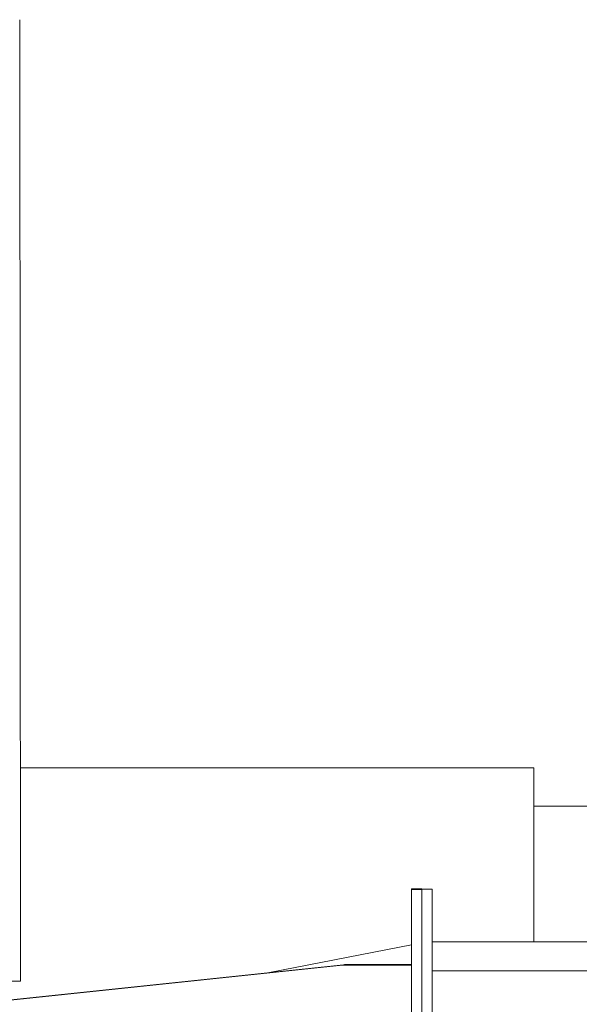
# Model space of a CAD drawing. Header units: inches. Extents: x 1 to 669, y 0 to 417.
# Tile 126 of 256: x 68.53 to 75.81, y 372.61 to 385.41. Entities that reach past the tile are written whole.
import ezdxf

# ---------------------------------------------------------------- set-up
doc = ezdxf.new("R2010")
doc.units = ezdxf.units.IN
doc.header["$LTSCALE"] = 12
doc.header["$MEASUREMENT"] = 0
doc.layers.get('0').update_dxf_attribs({"linetype": 'CONTINUOUS'})
doc.layers.add('X', color=1, linetype='CONTINUOUS')

msp = doc.modelspace()

# ---------------------------------------------------------------- linework, layer by layer
at = {"lineweight": 0}
for p, q in [((68.53756, 375.68844), (75.21772, 375.68844)), ((75.21772, 375.68844), (75.21772, 373.42594)), ((75.21772, 375.18844), (77.57708, 375.18844)), ((73.62716, 373.38718), (71.78114, 373.02756)), ((77.45645, 373.42594), (73.89616, 373.42594))]:
    msp.add_line(p, q, dxfattribs=at)
at = {"layer": 'X', "lineweight": 0}
for p, q in [((68.52944, 385.41456), (68.53987, 372.91457)), ((73.62716, 374.11742), (73.62716, 374.10803)), ((73.76166, 374.11742), (73.62716, 374.11742)), ((73.62716, 374.10803), (73.62716, 362.85804)), ((73.76166, 374.10803), (73.62716, 374.10803)), ((73.76166, 374.11742), (73.76166, 374.11344)), ((73.76166, 362.86344), (73.76166, 374.11344)), ((73.76166, 374.11344), (73.89616, 374.11344)), ((73.89616, 362.86344), (73.89616, 374.11344)), ((72.73061, 373.12347), (67.90022, 372.61538)), ((67.93937, 372.62188), (72.74435, 373.12928)), ((72.76494, 373.12397), (72.76577, 373.12397)), ((73.62716, 373.13036), (72.765, 373.13036)), ((72.76577, 373.12397), (73.62716, 373.12397)), ((72.76577, 373.12397), (72.76577, 373.12388)), ((72.76577, 373.12388), (73.62716, 373.12388)), ((72.76653, 373.13157), (73.62716, 373.13157)), ((72.76653, 373.13157), (72.76653, 373.13148)), ((72.76653, 373.13148), (73.62716, 373.13148)), ((73.89616, 373.04824), (95.44716, 373.04824)), ((68.53987, 372.91457), (68.26432, 372.91434))]:
    msp.add_line(p, q, dxfattribs=at)
at = {"layer": 'X', "lineweight": 0, "extrusion": (0, 0, -1)}
msp.add_ellipse((72.76166, 373.12376), major_axis=(0.11897, 0.0014), ratio=0.00062144, start_param=-1.8348113, end_param=-1.53620666, dxfattribs=at)
at = {"layer": 'X', "lineweight": 0, "extrusion": (2.15311e-19, 2.49633e-16, -1)}
msp.add_ellipse((72.76503, 372.93295), major_axis=(-0.00714, 0.19729), ratio=0.99905919, start_param=-0.06880405, end_param=0.03608977, dxfattribs=at)
at = {"layer": 'X', "lineweight": 0, "extrusion": (2.6562e-17, -1.92632e-30, -1)}
msp.add_ellipse((72.76653, 373.13138), major_axis=(0.2296, 0.02441), ratio=0.00082511, start_param=-1.6455262, end_param=-1.57070861, dxfattribs=at)
at = {"layer": 'X', "lineweight": 0, "extrusion": (2.6563e-17, -1.93325e-30, -1)}
msp.add_ellipse((72.76653, 373.13138), major_axis=(0.125, 0.01329), ratio=0.00082511, start_param=-1.68729933, end_param=-1.57070861, dxfattribs=at)
at = {"layer": 'X', "lineweight": 0}
msp.add_ellipse((72.76497, 372.92655), major_axis=(-0.01358, 0.19695), ratio=0.99905829, start_param=-0.06879641, end_param=-0.02356281, dxfattribs=at)

doc.saveas('drawing.dxf')
